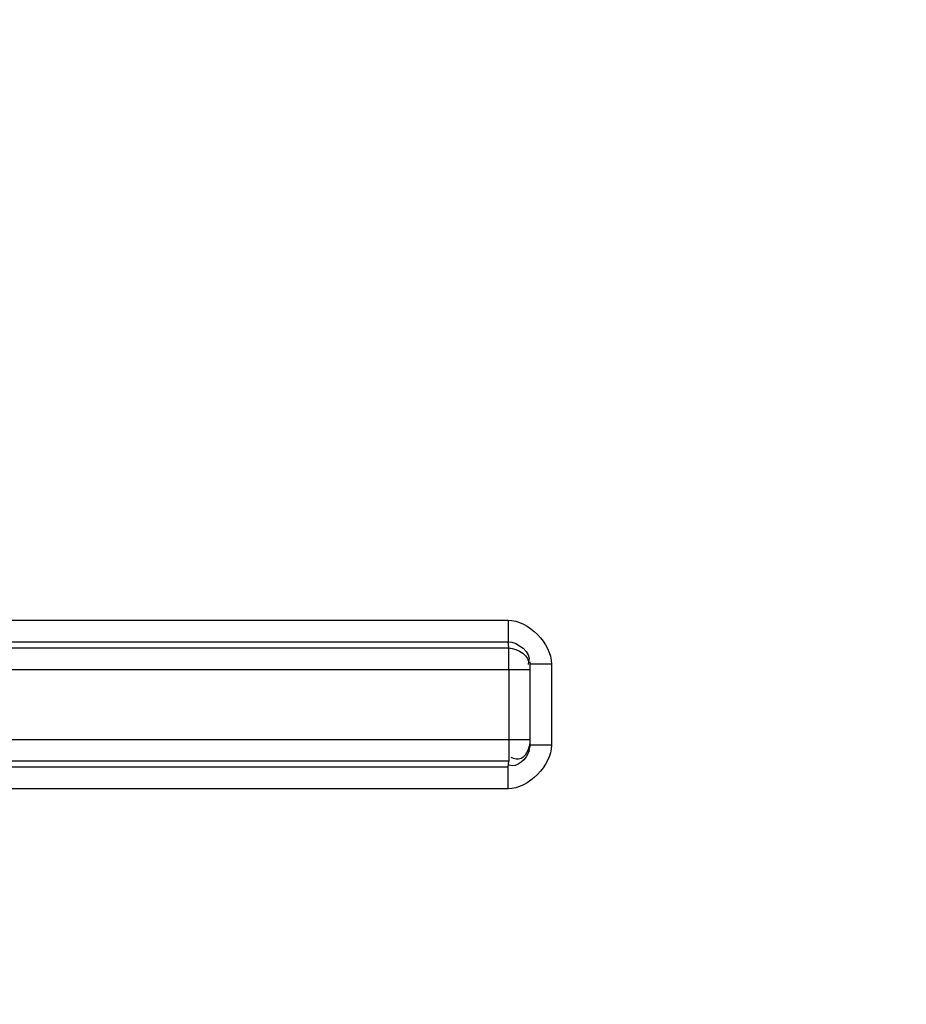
# Model space of a CAD drawing. Header units: millimetres. Extents: x 0 to 297, y 0 to 210.
# Tile 120 of 256: x 161.16 to 162.38, y 91.71 to 93.07. Entities that reach past the tile are written whole.
import ezdxf

# ---------------------------------------------------------------- set-up
doc = ezdxf.new("R2010")
doc.units = ezdxf.units.MM
doc.header["$LTSCALE"] = 16.335
doc.layers.get('0').update_dxf_attribs({"linetype": 'CONTINUOUS'})
doc.layers.add('01_GLOBAL', color=7, linetype='CONTINUOUS')

msp = doc.modelspace()

# ---------------------------------------------------------------- linework, layer by layer
at = {"color": 9, "linetype": 'Continuous'}
for p, q in [((160.575, 92.242), (161.8315, 92.242)), ((161.1736, 92.242), (161.2084, 92.242)), ((160.5757, 92.2122), (161.8318, 92.2122)), ((161.8325, 92.2037), (161.8318, 92.2122)), ((160.5753, 92.2037), (161.8325, 92.2037)), ((161.8915, 92.1815), (161.8618, 92.1815)), ((161.8915, 92.1815), (161.8915, 92.0694)), ((160.5725, 92.174), (161.8618, 92.174)), ((161.8328, 92.174), (161.8328, 92.0769)), ((160.5725, 92.0769), (161.8618, 92.0769)), ((161.8915, 92.0694), (161.8618, 92.0694)), ((161.8325, 92.0472), (160.5753, 92.0472)), ((161.8318, 92.0388), (161.8325, 92.0472)), ((161.8318, 92.0388), (160.5757, 92.0388)), ((161.8315, 92.0089), (160.575, 92.0089)), ((161.2081, 92.0089), (161.1734, 92.0089)), ((161.5692, 92.009), (161.5029, 92.0089)), ((161.6742, 92.009), (161.6034, 92.0089))]:
    msp.add_line(p, q, dxfattribs=at)
at = {"color": 7, "linetype": 'Continuous'}
for p, q in [((161.8617, 92.1843), (161.8617, 92.1842)), ((161.8617, 92.1842), (161.8618, 92.1815)), ((161.8618, 92.1815), (161.8618, 92.0694)), ((161.8618, 92.0694), (161.8617, 92.0667)), ((161.8617, 92.0667), (161.8617, 92.0666))]:
    msp.add_line(p, q, dxfattribs=at)
at = {"color": 9, "linetype": 'Continuous'}
for points in [[(161.2084, 92.242), (161.2759, 92.242), (161.309, 92.242), (161.3417, 92.242)], [(161.6387, 92.242), (161.6745, 92.242), (161.7117, 92.242), (161.7503, 92.2421), (161.7902, 92.2421), (161.8315, 92.242)], [(161.8315, 92.0089), (161.7901, 92.0088), (161.7501, 92.0089), (161.7114, 92.0089), (161.6742, 92.009)]]:
    msp.add_lwpolyline(points, dxfattribs=at)
at = {"color": 7, "linetype": 'Continuous'}
msp.add_circle((162.8228, 92.1255), 2.28, dxfattribs=at)
at = {"color": 9, "linetype": 'Continuous'}
for centre, radius, start, end in [((162.8228, 92.1255), 2.2508, 92.9675, 177.0325), ((159.8799, 92.1739), 1.9529, 0.0034, 0.1948), ((159.8824, 92.0771), 1.9505, 359.808, 359.9967), ((161.8239, 92.0783), 0.0386, 334.861, 340.6753), ((161.8228, 92.0787), 0.0398, 340.6378, 346.2592), ((161.8266, 92.0708), 0.0353, 344.6631, 348.9832), ((161.8306, 92.0701), 0.0312, 348.9703, 353.6025), ((161.8246, 92.0783), 0.038, 346.2665, 348.9381), ((162.8228, 92.1255), 2.2508, 182.9675, 267.0325)]:
    msp.add_arc(centre, radius, start, end, dxfattribs=at)
for points, knots in [([(161.8315, 92.242), (161.8315, 92.2356), (161.8317, 92.2256), (161.8314, 92.2157), (161.8318, 92.2122)], [0, 0, 0, 0, 0.645926, 1, 1, 1, 1]), ([(161.8328, 92.1805), (161.8328, 92.1856), (161.8326, 92.1933), (161.8328, 92.2011), (161.8325, 92.2037)], [0, 0, 0, 0, 0.658533, 1, 1, 1, 1]), ([(161.8328, 92.0705), (161.8328, 92.0654), (161.8326, 92.0576), (161.8328, 92.0498), (161.8325, 92.0472)], [0, 0, 0, 0, 0.658373, 1, 1, 1, 1]), ([(161.8589, 92.0619), (161.8568, 92.0575), (161.8513, 92.0484), (161.8397, 92.0496), (161.836, 92.0522)], [0, 0, 0, 0, 0.513072, 1, 1, 1, 1]), ([(161.8315, 92.0089), (161.8315, 92.0154), (161.8317, 92.0253), (161.8314, 92.0352), (161.8318, 92.0388)], [0, 0, 0, 0, 0.645929, 1, 1, 1, 1])]:
    msp.add_open_spline(points, degree=3, knots=knots, dxfattribs=at)
for points in [[(161.8315, 92.242), (161.8599, 92.242), (161.8915, 92.2099), (161.8915, 92.1815)], [(161.8318, 92.2122), (161.8448, 92.2122), (161.8643, 92.1973), (161.86, 92.1849)], [(161.8325, 92.2037), (161.8443, 92.2037), (161.8636, 92.1918), (161.8593, 92.1809)], [(161.8915, 92.0694), (161.8915, 92.041), (161.8599, 92.0089), (161.8315, 92.0089)], [(161.8607, 92.0615), (161.8577, 92.0506), (161.8433, 92.0364), (161.8332, 92.0415)]]:
    msp.add_open_spline(points, degree=3, dxfattribs=at)
at = {"layer": '01_GLOBAL', "color": 7, "linetype": 'Continuous'}
msp.add_circle((162.8228, 92.1255), 2.31, dxfattribs=at)

doc.saveas('drawing.dxf')
